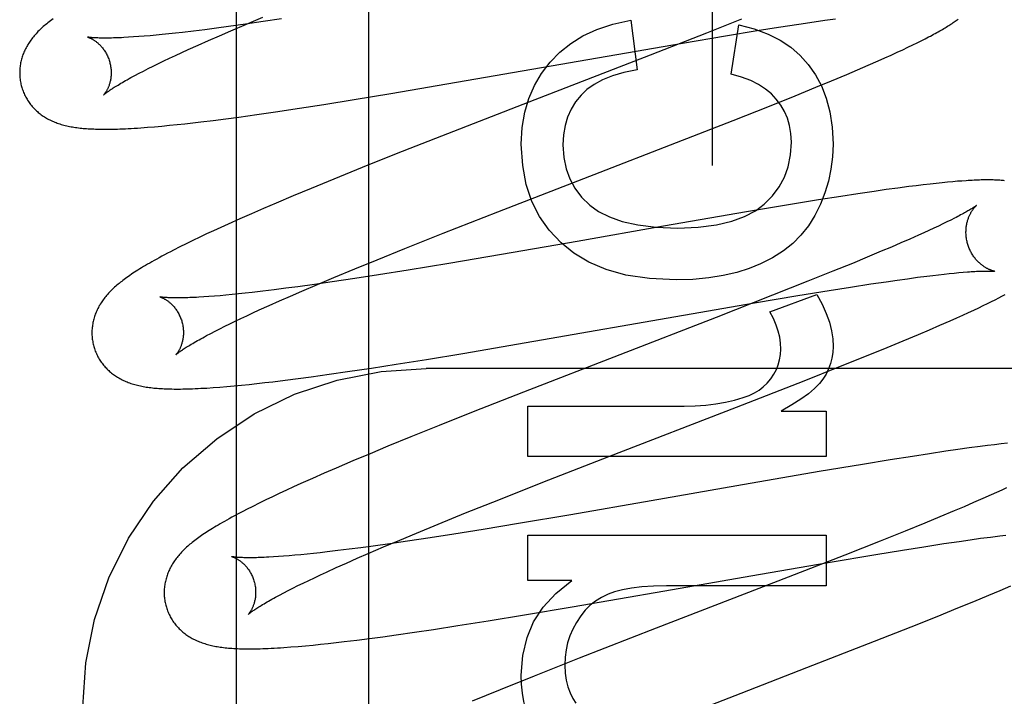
# Model space of a CAD drawing. Header units: inches. Extents: x 0 to 262, y 0 to 169.
# Tile 36 of 78: x 82.964 to 83.179, y 94.059 to 94.207. Entities that reach past the tile are written whole.
import ezdxf

# ---------------------------------------------------------------- set-up
doc = ezdxf.new("R2010")
doc.units = ezdxf.units.IN
doc.header["$LTSCALE"] = 14.384615
doc.header["$MEASUREMENT"] = 0
doc.linetypes.add('HIDDEN', pattern=[0.2, 0.1, -0.1])
doc.layers.add('DEFAULT_2', color=8, linetype='HIDDEN')
doc.layers.add('MAIN_DOOR_ASSEMBLY', color=7, linetype='CONTINUOUS')

msp = doc.modelspace()

# ---------------------------------------------------------------- linework, layer by layer
at = {"layer": 'DEFAULT_2', "color": 8, "linetype": 'HIDDEN'}
for p, q in [((83.04051, 90.66208), (83.04051, 96.16258)), ((83.01741, 94.20674), (83.01357, 94.20618)), ((83.01375, 94.20618), (83.01734, 94.20769)), ((83.02139, 94.20734), (83.01741, 94.20674)), ((83.09776, 94.20704), (83.09917, 94.19618)), ((83.12194, 94.20726), (83.11428, 94.20422)), ((83.13447, 94.20618), (83.13781, 94.20668)), ((83.13781, 94.20668), (83.1402, 94.20702)), ((83.1402, 94.20702), (83.14248, 94.20734)), ((82.99978, 94.20438), (82.99826, 94.20421)), ((83.00215, 94.20466), (82.99978, 94.20438)), ((83.00463, 94.20497), (83.00215, 94.20466)), ((83.0072, 94.20531), (83.00463, 94.20497)), ((83.00987, 94.20566), (83.0072, 94.20531)), ((83.00784, 94.20364), (83.01032, 94.20471)), ((83.01357, 94.20618), (83.00987, 94.20566)), ((83.01032, 94.20471), (83.01375, 94.20618)), ((83.11849, 94.20363), (83.12539, 94.20476)), ((83.11968, 94.19526), (83.12134, 94.206)), ((83.12539, 94.20476), (83.13005, 94.2055)), ((83.13005, 94.2055), (83.13447, 94.20618)), ((82.98908, 94.20337), (82.98799, 94.2033)), ((82.99022, 94.20345), (82.98908, 94.20337)), ((82.99143, 94.20354), (82.99022, 94.20345)), ((82.99269, 94.20365), (82.99143, 94.20354)), ((82.994, 94.20377), (82.99269, 94.20365)), ((82.99537, 94.20391), (82.994, 94.20377)), ((82.99679, 94.20405), (82.99537, 94.20391)), ((82.99826, 94.20421), (82.99679, 94.20405)), ((83.00317, 94.20158), (83.00546, 94.2026)), ((83.00546, 94.2026), (83.00784, 94.20364)), ((83.11428, 94.20422), (83.10196, 94.1994)), ((83.10906, 94.20204), (83.11849, 94.20363)), ((83.16033, 94.2021), (83.16123, 94.20254)), ((83.16123, 94.20254), (83.16207, 94.20297)), ((83.16207, 94.20297), (83.16285, 94.20338)), ((82.9996, 94.19996), (83.00099, 94.2006)), ((83.00099, 94.2006), (83.00317, 94.20158)), ((83.04528, 94.191), (83.10906, 94.20204)), ((83.15469, 94.19943), (83.156, 94.20003)), ((83.156, 94.20003), (83.15721, 94.20059)), ((83.15721, 94.20059), (83.15833, 94.20112)), ((83.15833, 94.20112), (83.15937, 94.20162)), ((83.15937, 94.20162), (83.16033, 94.2021)), ((82.99451, 94.19755), (82.99571, 94.19813)), ((82.99571, 94.19813), (82.99695, 94.19872)), ((82.99695, 94.19872), (82.99825, 94.19933)), ((82.99825, 94.19933), (82.9996, 94.19996)), ((83.10196, 94.1994), (83.07549, 94.18915)), ((83.14964, 94.19719), (83.15185, 94.19816)), ((83.15185, 94.19816), (83.15329, 94.1988)), ((83.15329, 94.1988), (83.15469, 94.19943)), ((82.99028, 94.19543), (82.99126, 94.19593)), ((82.99126, 94.19593), (82.99229, 94.19645)), ((82.99229, 94.19645), (82.99337, 94.19699)), ((82.99337, 94.19699), (82.99451, 94.19755)), ((83.14496, 94.19518), (83.14734, 94.1962)), ((83.14734, 94.1962), (83.14964, 94.19719)), ((82.98937, 94.19494), (82.99028, 94.19543)), ((83.1382, 94.19237), (83.14165, 94.19379)), ((83.14165, 94.19379), (83.14496, 94.19518)), ((83.1337, 94.19054), (83.1382, 94.19237)), ((83.03069, 94.18863), (83.03733, 94.1897)), ((83.03733, 94.1897), (83.04528, 94.191)), ((83.12804, 94.18826), (83.1337, 94.19054)), ((83.0201, 94.18702), (83.02532, 94.1878)), ((83.02532, 94.1878), (83.03069, 94.18863)), ((83.07549, 94.18915), (83.05639, 94.18172)), ((83.1201, 94.18512), (83.12804, 94.18826)), ((83.00376, 94.18481), (83.00647, 94.18514)), ((83.00647, 94.18514), (83.00926, 94.1855)), ((83.00926, 94.1855), (83.01212, 94.18588)), ((83.01212, 94.18588), (83.01605, 94.18643)), ((83.01605, 94.18643), (83.0201, 94.18702)), ((83.10644, 94.17979), (83.1201, 94.18512)), ((82.99212, 94.18363), (82.99367, 94.18376)), ((82.99367, 94.18376), (82.99528, 94.1839)), ((82.99528, 94.1839), (82.99692, 94.18406)), ((82.99692, 94.18406), (82.99859, 94.18423)), ((82.99859, 94.18423), (83.00028, 94.18441)), ((83.00028, 94.18441), (83.00201, 94.1846)), ((83.00201, 94.1846), (83.00376, 94.18481)), ((83.05639, 94.18172), (83.04651, 94.17782)), ((83.09103, 94.17382), (83.10644, 94.17979)), ((83.04651, 94.17782), (83.03905, 94.17483)), ((83.03905, 94.17483), (83.03286, 94.17232)), ((83.03286, 94.17232), (83.02787, 94.17027)), ((83.06871, 94.16517), (83.09103, 94.17382)), ((83.02787, 94.17027), (83.024, 94.16865)), ((83.15359, 94.17), (83.15098, 94.16962)), ((83.15611, 94.17034), (83.15359, 94.17)), ((83.15855, 94.17067), (83.15611, 94.17034)), ((83.16015, 94.17087), (83.15855, 94.17067)), ((83.16169, 94.17106), (83.16015, 94.17087)), ((83.16316, 94.17123), (83.16169, 94.17106)), ((83.16453, 94.17138), (83.16316, 94.17123)), ((83.16581, 94.17151), (83.16453, 94.17138)), ((83.16701, 94.17163), (83.16581, 94.17151)), ((83.16812, 94.17173), (83.16701, 94.17163)), ((83.16916, 94.17182), (83.16812, 94.17173)), ((83.17014, 94.17189), (83.16916, 94.17182)), ((83.024, 94.16865), (83.02025, 94.16707)), ((83.13876, 94.16774), (83.13266, 94.16675)), ((83.14363, 94.16851), (83.13876, 94.16774)), ((83.14738, 94.16909), (83.14363, 94.16851)), ((83.15098, 94.16962), (83.14738, 94.16909)), ((83.01752, 94.1659), (83.01486, 94.16474)), ((83.02025, 94.16707), (83.01752, 94.1659)), ((83.13266, 94.16675), (83.12305, 94.16513)), ((83.01228, 94.16361), (83.00978, 94.16249)), ((83.01486, 94.16474), (83.01228, 94.16361)), ((83.05675, 94.16047), (83.06871, 94.16517)), ((83.12305, 94.16513), (83.10493, 94.162)), ((83.16848, 94.16374), (83.1677, 94.16335)), ((83.00816, 94.16175), (83.00658, 94.16102)), ((83.00978, 94.16249), (83.00816, 94.16175)), ((83.10493, 94.162), (83.08606, 94.15869)), ((83.164, 94.16157), (83.16293, 94.16107)), ((83.16501, 94.16204), (83.164, 94.16157)), ((83.16597, 94.1625), (83.16501, 94.16204)), ((83.16686, 94.16293), (83.16597, 94.1625)), ((83.1677, 94.16335), (83.16686, 94.16293)), ((83.00354, 94.1596), (83.00207, 94.15889)), ((83.00504, 94.16031), (83.00354, 94.1596)), ((83.00658, 94.16102), (83.00504, 94.16031)), ((83.04837, 94.15713), (83.05675, 94.16047)), ((83.15877, 94.1592), (83.15679, 94.15834)), ((83.16063, 94.16003), (83.15877, 94.1592)), ((83.16181, 94.16056), (83.16063, 94.16003)), ((83.16293, 94.16107), (83.16181, 94.16056)), ((82.99918, 94.15747), (82.9978, 94.15677)), ((83.00061, 94.15818), (82.99918, 94.15747)), ((83.00207, 94.15889), (83.00061, 94.15818)), ((83.04233, 94.15469), (83.04837, 94.15713)), ((83.08606, 94.15869), (83.06952, 94.15583)), ((83.1547, 94.15745), (83.15251, 94.15652)), ((83.15679, 94.15834), (83.1547, 94.15745)), ((83.06952, 94.15583), (83.05799, 94.15388)), ((83.14943, 94.15523), (83.14618, 94.15389)), ((83.15251, 94.15652), (83.14943, 94.15523)), ((83.03282, 94.15077), (83.03748, 94.1527)), ((83.03748, 94.1527), (83.04233, 94.15469)), ((83.05799, 94.15388), (83.04908, 94.15241)), ((83.14618, 94.15389), (83.1419, 94.15215)), ((83.02925, 94.14927), (83.03282, 94.15077)), ((83.03747, 94.15059), (83.03249, 94.14984)), ((83.04264, 94.15139), (83.03747, 94.15059)), ((83.04908, 94.15241), (83.04264, 94.15139)), ((83.1419, 94.15215), (83.13646, 94.14996)), ((83.15595, 94.15023), (83.15823, 94.15054)), ((83.15823, 94.15054), (83.16041, 94.15084)), ((83.16041, 94.15084), (83.16247, 94.1511)), ((83.16247, 94.1511), (83.16377, 94.15126)), ((83.16377, 94.15126), (83.16502, 94.15141)), ((83.16502, 94.15141), (83.16622, 94.15154)), ((83.16622, 94.15154), (83.16736, 94.15166)), ((83.16736, 94.15166), (83.16844, 94.15177)), ((83.16844, 94.15177), (83.16946, 94.15187)), ((83.16946, 94.15187), (83.17043, 94.15195)), ((83.02234, 94.14843), (83.01979, 94.1481)), ((83.02499, 94.14878), (83.02234, 94.14843)), ((83.02866, 94.14929), (83.02499, 94.14878)), ((83.02583, 94.14781), (83.02925, 94.14927)), ((83.03249, 94.14984), (83.02866, 94.14929)), ((83.13646, 94.14996), (83.12875, 94.14691)), ((83.14113, 94.14796), (83.1458, 94.14871)), ((83.1458, 94.14871), (83.15022, 94.14939)), ((83.15022, 94.14939), (83.15356, 94.14988)), ((83.15356, 94.14988), (83.15595, 94.15023)), ((83.00556, 94.14662), (83.00443, 94.14655)), ((83.00674, 94.14671), (83.00556, 94.14662)), ((83.00798, 94.14682), (83.00674, 94.14671)), ((83.00928, 94.14693), (83.00798, 94.14682)), ((83.01063, 94.14706), (83.00928, 94.14693)), ((83.01203, 94.1472), (83.01063, 94.14706)), ((83.01348, 94.14736), (83.01203, 94.1472)), ((83.01499, 94.14753), (83.01348, 94.14736)), ((83.01734, 94.1478), (83.01499, 94.14753)), ((83.01979, 94.1481), (83.01734, 94.1478)), ((83.02101, 94.1457), (83.02337, 94.14674)), ((83.02337, 94.14674), (83.02583, 94.14781)), ((83.12875, 94.14691), (83.11639, 94.14208)), ((83.12481, 94.14524), (83.13423, 94.14683)), ((83.12815, 94.14326), (83.1384, 94.14706)), ((83.13423, 94.14683), (83.14113, 94.14796)), ((83.17739, 94.14594), (83.17816, 94.14633)), ((83.17816, 94.14633), (83.17888, 94.14671)), ((83.17888, 94.14671), (83.17956, 94.14707)), ((83.01657, 94.14371), (83.01874, 94.14469)), ((83.01874, 94.14469), (83.02101, 94.1457)), ((83.06104, 94.13421), (83.12481, 94.14524)), ((83.17274, 94.14368), (83.17381, 94.14418)), ((83.17381, 94.14418), (83.1748, 94.14466)), ((83.1748, 94.14466), (83.17572, 94.1451)), ((83.17572, 94.1451), (83.17658, 94.14553)), ((83.17658, 94.14553), (83.17739, 94.14594)), ((83.01256, 94.14185), (83.01385, 94.14245)), ((83.01385, 94.14245), (83.01518, 94.14307)), ((83.01518, 94.14307), (83.01657, 94.14371)), ((83.11639, 94.14208), (83.07429, 94.12575)), ((83.16757, 94.14133), (83.169, 94.14197)), ((83.169, 94.14197), (83.17034, 94.14257)), ((83.17034, 94.14257), (83.17158, 94.14314)), ((83.17158, 94.14314), (83.17274, 94.14368)), ((83.00793, 94.13959), (83.00901, 94.14013)), ((83.00901, 94.14013), (83.01014, 94.14068)), ((83.01014, 94.14068), (83.01132, 94.14126)), ((83.01132, 94.14126), (83.01256, 94.14185)), ((83.16301, 94.13935), (83.16533, 94.14035)), ((83.16533, 94.14035), (83.16757, 94.14133)), ((83.00504, 94.13809), (83.00595, 94.13857)), ((83.00595, 94.13857), (83.00691, 94.13907)), ((83.00691, 94.13907), (83.00793, 94.13959)), ((83.15729, 94.13694), (83.16062, 94.13833)), ((83.16062, 94.13833), (83.16301, 94.13935)), ((83.1493, 94.13367), (83.15382, 94.13551)), ((83.15382, 94.13551), (83.15729, 94.13694)), ((83.05309, 94.1329), (83.06104, 94.13421)), ((83.14361, 94.13139), (83.1493, 94.13367)), ((83.04108, 94.131), (83.04645, 94.13184)), ((83.04645, 94.13184), (83.05309, 94.1329)), ((83.13564, 94.12823), (83.14361, 94.13139)), ((83.02503, 94.12871), (83.02789, 94.12909)), ((83.02789, 94.12909), (83.03181, 94.12964)), ((83.03181, 94.12964), (83.03586, 94.13022)), ((83.03586, 94.13022), (83.04108, 94.131)), ((83.52801, 94.13091), (83.05301, 94.13091)), ((83.00646, 94.12673), (83.00792, 94.12684)), ((83.00792, 94.12684), (83.00945, 94.12696)), ((83.00945, 94.12696), (83.01104, 94.12711)), ((83.01104, 94.12711), (83.01268, 94.12726)), ((83.01268, 94.12726), (83.01436, 94.12743)), ((83.01436, 94.12743), (83.01605, 94.12762)), ((83.01605, 94.12762), (83.01778, 94.12781)), ((83.01778, 94.12781), (83.01953, 94.12802)), ((83.01953, 94.12802), (83.02224, 94.12835)), ((83.02224, 94.12835), (83.02503, 94.12871)), ((83.12083, 94.12245), (83.13564, 94.12823)), ((83.07429, 94.12575), (83.06333, 94.12143)), ((83.07529, 94.11164), (83.07529, 94.12269)), ((83.07529, 94.12269), (83.10943, 94.12269)), ((83.06333, 94.12143), (83.05587, 94.11846)), ((83.09298, 94.11168), (83.12083, 94.12245)), ((83.13061, 94.12159), (83.14049, 94.12159)), ((83.14049, 94.12159), (83.14049, 94.11164)), ((83.05587, 94.11846), (83.04968, 94.11595)), ((83.04968, 94.11595), (83.04468, 94.1139)), ((83.17573, 94.11405), (83.17414, 94.11385)), ((83.17728, 94.11424), (83.17573, 94.11405)), ((83.17874, 94.11441), (83.17728, 94.11424)), ((83.18011, 94.11456), (83.17874, 94.11441)), ((83.04079, 94.11228), (83.03703, 94.11069)), ((83.04468, 94.1139), (83.04079, 94.11228)), ((83.16302, 94.11227), (83.1593, 94.1117)), ((83.16661, 94.11281), (83.16302, 94.11227)), ((83.16921, 94.11318), (83.16661, 94.11281)), ((83.17171, 94.11353), (83.16921, 94.11318)), ((83.17414, 94.11385), (83.17171, 94.11353)), ((83.03703, 94.11069), (83.03339, 94.10914)), ((83.14049, 94.11164), (83.07529, 94.11164)), ((83.07857, 94.10605), (83.09298, 94.11168)), ((83.1484, 94.10995), (83.13893, 94.10836)), ((83.15446, 94.11094), (83.1484, 94.10995)), ((83.1593, 94.1117), (83.15446, 94.11094)), ((83.03074, 94.10799), (83.02817, 94.10686)), ((83.03339, 94.10914), (83.03074, 94.10799)), ((83.13893, 94.10836), (83.12095, 94.10525)), ((83.02568, 94.10574), (83.02406, 94.10501)), ((83.02817, 94.10686), (83.02568, 94.10574)), ((83.0689, 94.10223), (83.07857, 94.10605)), ((83.02094, 94.10357), (83.01944, 94.10286)), ((83.02248, 94.10428), (83.02094, 94.10357)), ((83.02406, 94.10501), (83.02248, 94.10428)), ((83.12095, 94.10525), (83.10222, 94.10197)), ((83.17653, 94.10329), (83.17467, 94.10246)), ((83.17771, 94.10382), (83.17653, 94.10329)), ((83.17883, 94.10433), (83.17771, 94.10382)), ((83.1799, 94.10483), (83.17883, 94.10433)), ((83.01656, 94.10147), (83.01515, 94.10077)), ((83.01798, 94.10216), (83.01656, 94.10147)), ((83.01944, 94.10286), (83.01798, 94.10216)), ((83.06165, 94.09933), (83.0689, 94.10223)), ((83.10222, 94.10197), (83.08464, 94.09892)), ((83.17269, 94.1016), (83.1706, 94.1007)), ((83.17467, 94.10246), (83.17269, 94.1016)), ((83.01515, 94.10077), (83.01376, 94.10007)), ((83.05569, 94.0969), (83.06165, 94.09933)), ((83.08464, 94.09892), (83.07321, 94.09699)), ((83.1684, 94.09977), (83.16531, 94.09847)), ((83.1706, 94.1007), (83.1684, 94.09977)), ((83.05092, 94.09494), (83.05569, 94.0969)), ((83.07321, 94.09699), (83.06547, 94.09572)), ((83.16205, 94.09713), (83.15775, 94.09538)), ((83.16531, 94.09847), (83.16205, 94.09713)), ((83.04725, 94.09341), (83.05092, 94.09494)), ((83.05906, 94.09469), (83.0539, 94.09389)), ((83.06547, 94.09572), (83.05906, 94.09469)), ((83.15775, 94.09538), (83.15228, 94.09318)), ((83.04511, 94.09259), (83.04143, 94.09208)), ((83.04372, 94.09191), (83.04725, 94.09341)), ((83.04893, 94.09315), (83.04511, 94.09259)), ((83.0539, 94.09389), (83.04893, 94.09315)), ((83.07529, 94.08457), (83.07529, 94.09445)), ((83.07529, 94.09445), (83.14049, 94.09445)), ((83.14049, 94.09445), (83.14049, 94.0834)), ((83.15228, 94.09318), (83.14453, 94.09012)), ((83.16179, 94.09195), (83.16619, 94.09262)), ((83.16619, 94.09262), (83.16952, 94.09312)), ((83.16952, 94.09312), (83.17191, 94.09346)), ((83.17191, 94.09346), (83.17418, 94.09378)), ((83.17418, 94.09378), (83.17635, 94.09406)), ((83.17635, 94.09406), (83.1784, 94.09433)), ((83.1784, 94.09433), (83.1797, 94.09448)), ((83.02701, 94.09033), (83.02565, 94.0902)), ((83.02843, 94.09048), (83.02701, 94.09033)), ((83.02989, 94.09064), (83.02843, 94.09048)), ((83.0314, 94.09081), (83.02989, 94.09064)), ((83.03376, 94.09109), (83.0314, 94.09081)), ((83.03622, 94.09139), (83.03376, 94.09109)), ((83.03878, 94.09172), (83.03622, 94.09139)), ((83.03793, 94.08941), (83.04035, 94.09046)), ((83.04143, 94.09208), (83.03878, 94.09172)), ((83.04035, 94.09046), (83.04372, 94.09191)), ((83.14086, 94.0885), (83.15129, 94.09025)), ((83.15129, 94.09025), (83.15714, 94.09121)), ((83.15714, 94.09121), (83.16179, 94.09195)), ((83.02074, 94.08979), (83.01965, 94.08972)), ((83.02188, 94.08987), (83.02074, 94.08979)), ((83.02308, 94.08997), (83.02188, 94.08987)), ((83.02434, 94.09008), (83.02308, 94.08997)), ((83.02565, 94.0902), (83.02434, 94.09008)), ((83.03338, 94.08738), (83.03561, 94.08838)), ((83.03561, 94.08838), (83.03793, 94.08941)), ((83.12402, 94.08558), (83.14086, 94.0885)), ((83.14453, 94.09012), (83.13212, 94.08526)), ((83.02991, 94.08579), (83.03127, 94.08642)), ((83.03127, 94.08642), (83.03338, 94.08738)), ((83.02502, 94.08344), (83.02616, 94.084)), ((83.02616, 94.084), (83.02736, 94.08458)), ((83.02736, 94.08458), (83.02861, 94.08518)), ((83.02861, 94.08518), (83.02991, 94.08579)), ((83.08487, 94.08457), (83.07529, 94.08457)), ((83.13212, 94.08526), (83.1033, 94.07411)), ((83.10518, 94.08228), (83.12402, 94.08558)), ((83.021, 94.08139), (83.02192, 94.08187)), ((83.02192, 94.08187), (83.02289, 94.08238)), ((83.02289, 94.08238), (83.02393, 94.0829)), ((83.02393, 94.0829), (83.02502, 94.08344)), ((83.08498, 94.07879), (83.10518, 94.08228)), ((83.14049, 94.0834), (83.10556, 94.0834)), ((83.17604, 94.08139), (83.17845, 94.08241)), ((83.17845, 94.08241), (83.18079, 94.08342)), ((83.16924, 94.07857), (83.17272, 94.08)), ((83.17272, 94.08), (83.17604, 94.08139)), ((83.07452, 94.07703), (83.08498, 94.07879)), ((83.16471, 94.07672), (83.16924, 94.07857)), ((83.05999, 94.07469), (83.06659, 94.07574)), ((83.06659, 94.07574), (83.07452, 94.07703)), ((83.15901, 94.07444), (83.16471, 94.07672)), ((83.04648, 94.07269), (83.05051, 94.07326)), ((83.05051, 94.07326), (83.05466, 94.07388)), ((83.05466, 94.07388), (83.05999, 94.07469)), ((83.1033, 94.07411), (83.08647, 94.06755)), ((83.15103, 94.07128), (83.15901, 94.07444)), ((83.03165, 94.07081), (83.03338, 94.071)), ((83.03338, 94.071), (83.03515, 94.07121)), ((83.03515, 94.07121), (83.03787, 94.07154)), ((83.03787, 94.07154), (83.04066, 94.0719)), ((83.04066, 94.0719), (83.04353, 94.07228)), ((83.04353, 94.07228), (83.04648, 94.07269)), ((83.13623, 94.06551), (83.15103, 94.07128)), ((83.02348, 94.07003), (83.02506, 94.07016)), ((83.02506, 94.07016), (83.02668, 94.0703)), ((83.02668, 94.0703), (83.02831, 94.07046)), ((83.02831, 94.07046), (83.02997, 94.07062)), ((83.02997, 94.07062), (83.03165, 94.07081)), ((83.08647, 94.06755), (83.07664, 94.06366)), ((83.12186, 94.05995), (83.13623, 94.06551)), ((83.07664, 94.06366), (83.06922, 94.06068)), ((83.06922, 94.06068), (83.06308, 94.05818)), ((83.10063, 94.05171), (83.12186, 94.05995))]:
    msp.add_line(p, q, dxfattribs=at)
for points in [[(82.97148, 94.20734), (82.97119, 94.20712), (82.97091, 94.20691), (82.97064, 94.2067), (82.97037, 94.20649), (82.97011, 94.20627), (82.96985, 94.20606), (82.9696, 94.20585)], [(83.08014, 94.1979), (83.08222, 94.20005), (83.08462, 94.20196), (83.08729, 94.20362), (83.09033, 94.20503), (83.09383, 94.20617), (83.09776, 94.20704)], [(83.16285, 94.20338), (83.16323, 94.20358), (83.16359, 94.20377), (83.16395, 94.20396), (83.16429, 94.20415), (83.16463, 94.20433), (83.16495, 94.20452), (83.16527, 94.20469), (83.16557, 94.20487), (83.16587, 94.20504), (83.16616, 94.20522), (83.16644, 94.20538), (83.16672, 94.20555), (83.16698, 94.20572), (83.16724, 94.20588), (83.1675, 94.20604), (83.16774, 94.2062), (83.16798, 94.20635), (83.16821, 94.20651), (83.16844, 94.20666), (83.16866, 94.20681), (83.16887, 94.20696), (83.16908, 94.20711), (83.16928, 94.20726)], [(82.9696, 94.20585), (82.96935, 94.20563), (82.96911, 94.20542), (82.96888, 94.2052), (82.96865, 94.20498), (82.96842, 94.20476), (82.9682, 94.20454), (82.96799, 94.20432), (82.96778, 94.20409), (82.96758, 94.20387), (82.96738, 94.20364), (82.96719, 94.20341), (82.96701, 94.20318), (82.96683, 94.20295), (82.96665, 94.20271), (82.96649, 94.20248), (82.96632, 94.20224), (82.96617, 94.202), (82.96601, 94.20176), (82.96587, 94.20151), (82.96573, 94.20127), (82.96559, 94.20102), (82.96547, 94.20077), (82.96534, 94.20052), (82.96523, 94.20027), (82.96512, 94.20002), (82.96502, 94.19977), (82.96492, 94.19952), (82.96483, 94.19926), (82.96475, 94.19901), (82.96467, 94.19875), (82.9646, 94.19849), (82.96453, 94.19823), (82.96447, 94.19797), (82.96441, 94.1977), (82.96436, 94.19743), (82.96432, 94.19716), (82.96428, 94.19689), (82.96425, 94.19662), (82.96423, 94.19635), (82.96421, 94.19607), (82.9642, 94.1958), (82.9642, 94.19552), (82.9642, 94.19524), (82.96421, 94.19496), (82.96423, 94.19469), (82.96425, 94.19441), (82.96428, 94.19413), (82.96432, 94.19386), (82.96437, 94.19358), (82.96442, 94.19331), (82.96448, 94.19303), (82.96454, 94.19276), (82.96461, 94.19253)], [(83.12134, 94.206), (83.12475, 94.20512), (83.12779, 94.20401), (83.13042, 94.20267), (83.13272, 94.20111), (83.13477, 94.19933), (83.13655, 94.19733)], [(82.97904, 94.20335), (82.97902, 94.20335), (82.97901, 94.20336), (82.97901, 94.20336), (82.97901, 94.20336), (82.97903, 94.20335), (82.97905, 94.20335), (82.97908, 94.20334), (82.97912, 94.20333), (82.97916, 94.20331), (82.97921, 94.20329), (82.97926, 94.20327), (82.97933, 94.20325), (82.97939, 94.20322), (82.97946, 94.20319), (82.97954, 94.20316), (82.97962, 94.20312), (82.97971, 94.20308), (82.9798, 94.20304), (82.97989, 94.20299), (82.97999, 94.20294), (82.98009, 94.20288), (82.98019, 94.20282), (82.9803, 94.20276), (82.98041, 94.20269), (82.98052, 94.20261), (82.98064, 94.20253), (82.98076, 94.20245), (82.98088, 94.20236), (82.981, 94.20227), (82.98113, 94.20217), (82.98125, 94.20206), (82.98138, 94.20195), (82.98151, 94.20183), (82.98164, 94.2017), (82.98177, 94.20157), (82.9819, 94.20143), (82.98203, 94.20129), (82.98217, 94.20113), (82.9823, 94.20097), (82.98243, 94.20081), (82.98255, 94.20064), (82.98268, 94.20046), (82.98281, 94.20027), (82.98293, 94.20007), (82.98304, 94.19988), (82.98316, 94.19967), (82.98327, 94.19946), (82.98337, 94.19924), (82.98347, 94.19902), (82.98357, 94.19879), (82.98366, 94.19856), (82.98374, 94.19833), (82.98381, 94.19809), (82.98387, 94.19789)], [(82.98799, 94.2033), (82.98696, 94.20324), (82.98647, 94.20321), (82.986, 94.20319), (82.98554, 94.20317), (82.9851, 94.20316), (82.98467, 94.20315), (82.98426, 94.20314), (82.98386, 94.20313), (82.98348, 94.20312), (82.98312, 94.20312), (82.98277, 94.20312), (82.98244, 94.20312), (82.98213, 94.20312), (82.98183, 94.20313), (82.98155, 94.20314), (82.98129, 94.20315), (82.98104, 94.20316), (82.98081, 94.20317), (82.9806, 94.20318), (82.9804, 94.20319), (82.98021, 94.20321), (82.98004, 94.20322), (82.97989, 94.20323), (82.97974, 94.20325), (82.97962, 94.20326), (82.9795, 94.20328), (82.9794, 94.20329), (82.97931, 94.2033), (82.97923, 94.20332), (82.97917, 94.20333), (82.97912, 94.20334), (82.97907, 94.20334), (82.97904, 94.20335), (82.97904, 94.20335)], [(82.98387, 94.19789), (82.98393, 94.19768), (82.98399, 94.19743), (82.98404, 94.19719), (82.98408, 94.19695), (82.98412, 94.19671), (82.98414, 94.19647), (82.98417, 94.19623), (82.98418, 94.19599), (82.98419, 94.19575), (82.98419, 94.19552), (82.98419, 94.19529), (82.98418, 94.19507), (82.98416, 94.19485), (82.98414, 94.19464), (82.98412, 94.19443), (82.98409, 94.19422), (82.98405, 94.19402), (82.98401, 94.19383), (82.98397, 94.19364), (82.98393, 94.19346), (82.98388, 94.19329), (82.98383, 94.19312), (82.98378, 94.19296), (82.98373, 94.1928), (82.98367, 94.19265), (82.98362, 94.19251), (82.98356, 94.19237), (82.9835, 94.19224), (82.98344, 94.19211), (82.98339, 94.19199), (82.98333, 94.19187), (82.98327, 94.19176), (82.98321, 94.19165), (82.98315, 94.19155), (82.9831, 94.19146), (82.98304, 94.19137), (82.98299, 94.19128), (82.98294, 94.19121), (82.98289, 94.19113), (82.98284, 94.19106), (82.98279, 94.191), (82.98275, 94.19094), (82.98271, 94.19089), (82.98267, 94.19085), (82.98264, 94.19081), (82.98261, 94.19077), (82.98258, 94.19074), (82.98256, 94.19072), (82.98255, 94.1907), (82.98254, 94.19069), (82.98253, 94.19069)], [(83.07382, 94.17991), (83.07403, 94.18357), (83.07458, 94.18693), (83.07546, 94.18996), (83.07668, 94.19276), (83.07824, 94.19541), (83.08014, 94.1979)], [(83.09917, 94.19618), (83.09627, 94.19562), (83.09373, 94.1949), (83.09156, 94.19402), (83.08972, 94.193), (83.08816, 94.19188), (83.08689, 94.19065)], [(83.13655, 94.19733), (83.1381, 94.19512), (83.13941, 94.19267), (83.14048, 94.18999), (83.14127, 94.18702), (83.14176, 94.18367), (83.14196, 94.17997)], [(82.98253, 94.19069), (82.98254, 94.1907), (82.98256, 94.19071), (82.98258, 94.19074), (82.98261, 94.19076), (82.98265, 94.1908), (82.9827, 94.19084), (82.98276, 94.19089), (82.98283, 94.19095), (82.98292, 94.19102), (82.98301, 94.19109), (82.98311, 94.19117), (82.98323, 94.19126), (82.98336, 94.19135), (82.9835, 94.19145), (82.98365, 94.19156), (82.98382, 94.19168), (82.984, 94.1918), (82.9842, 94.19193), (82.98441, 94.19207), (82.98464, 94.19222), (82.98488, 94.19237), (82.98513, 94.19253), (82.9854, 94.1927), (82.98569, 94.19287), (82.98599, 94.19305), (82.98631, 94.19324), (82.98664, 94.19343), (82.98698, 94.19363), (82.98734, 94.19383), (82.98772, 94.19404), (82.98811, 94.19426), (82.98851, 94.19448), (82.98893, 94.19471), (82.98937, 94.19494)], [(83.12956, 94.18979), (83.12849, 94.19092), (83.1272, 94.19197), (83.1257, 94.19295), (83.12396, 94.19383), (83.12195, 94.1946), (83.11968, 94.19526)], [(82.96461, 94.19253), (82.96467, 94.1923), (82.96475, 94.19204), (82.96485, 94.19177), (82.96494, 94.19151), (82.96505, 94.19125), (82.96516, 94.19099), (82.96527, 94.19074), (82.9654, 94.19049), (82.96552, 94.19025), (82.96566, 94.19), (82.9658, 94.18976), (82.96594, 94.18953), (82.96609, 94.1893), (82.96625, 94.18907), (82.96641, 94.18885), (82.96658, 94.18863), (82.96675, 94.18842), (82.96692, 94.18821), (82.9671, 94.18801), (82.96729, 94.18781), (82.96748, 94.18761), (82.96767, 94.18742), (82.96787, 94.18724), (82.96807, 94.18706), (82.96827, 94.18689), (82.96848, 94.18672), (82.96869, 94.18655), (82.96891, 94.18639), (82.96913, 94.18623), (82.96935, 94.18607), (82.96959, 94.18592), (82.96982, 94.18578), (82.97007, 94.18563), (82.97031, 94.18549), (82.97056, 94.18536), (82.97082, 94.18523), (82.97108, 94.1851), (82.97134, 94.18498), (82.9716, 94.18487), (82.97187, 94.18476), (82.97215, 94.18465), (82.97242, 94.18455), (82.9727, 94.18445), (82.97299, 94.18436), (82.97328, 94.18427), (82.97357, 94.18419), (82.97387, 94.1841), (82.97417, 94.18403), (82.97448, 94.18396), (82.97479, 94.18389), (82.9751, 94.18382), (82.97542, 94.18376), (82.97574, 94.1837), (82.97606, 94.18365), (82.97639, 94.1836), (82.97672, 94.18355), (82.97706, 94.18351), (82.9774, 94.18347), (82.97775, 94.18343), (82.9781, 94.1834), (82.97846, 94.18337), (82.97883, 94.18334), (82.9792, 94.18331), (82.97959, 94.18329), (82.97998, 94.18327), (82.98037, 94.18326), (82.98078, 94.18324), (82.9812, 94.18323), (82.98163, 94.18322), (82.98207, 94.18321), (82.98252, 94.18321), (82.98299, 94.18321), (82.98347, 94.18321), (82.98396, 94.18322), (82.98447, 94.18323), (82.985, 94.18324), (82.98554, 94.18325), (82.98611, 94.18327), (82.9867, 94.1833), (82.9873, 94.18332), (82.98793, 94.18335), (82.98858, 94.18339), (82.98925, 94.18343), (82.98993, 94.18347), (82.99064, 94.18352), (82.99212, 94.18363)], [(83.08689, 94.19065), (83.08569, 94.18917), (83.08471, 94.18757), (83.08394, 94.18588), (83.08338, 94.18404), (83.08304, 94.182), (83.0829, 94.17978)], [(83.13288, 94.1804), (83.13277, 94.18228), (83.13248, 94.18402), (83.13202, 94.18561), (83.13138, 94.18708), (83.13056, 94.18848), (83.12956, 94.18979)], [(83.08254, 94.15836), (83.07994, 94.16111), (83.07781, 94.16415), (83.07612, 94.16744), (83.0749, 94.1711), (83.07413, 94.17527), (83.07382, 94.17991)], [(83.0829, 94.17978), (83.0831, 94.17705), (83.0836, 94.17456), (83.08441, 94.17233), (83.08554, 94.1703), (83.08702, 94.16839), (83.08883, 94.16661)], [(83.12688, 94.16681), (83.12871, 94.16865), (83.1302, 94.17063), (83.13134, 94.17273), (83.13216, 94.17502), (83.13268, 94.17759), (83.13288, 94.1804)], [(83.14196, 94.17997), (83.14184, 94.17716), (83.14151, 94.17446), (83.14097, 94.17186), (83.1402, 94.16934), (83.1392, 94.16684), (83.13797, 94.16438)], [(83.17943, 94.17194), (83.17918, 94.17197), (83.17893, 94.172), (83.17867, 94.17202), (83.1784, 94.17204), (83.17813, 94.17205), (83.17786, 94.17207), (83.17757, 94.17208), (83.17728, 94.1721), (83.17698, 94.17211), (83.17668, 94.17211), (83.17637, 94.17212), (83.17605, 94.17212), (83.17572, 94.17212), (83.17538, 94.17212), (83.17504, 94.17212), (83.17468, 94.17211), (83.17432, 94.17211), (83.17395, 94.1721), (83.17357, 94.17208), (83.17317, 94.17207), (83.17277, 94.17205), (83.17236, 94.17203), (83.17194, 94.17201), (83.1715, 94.17198), (83.17106, 94.17196), (83.17014, 94.17189)], [(83.08883, 94.16661), (83.0907, 94.16523), (83.09307, 94.16405), (83.09589, 94.16305), (83.09928, 94.16228), (83.10331, 94.16181), (83.10795, 94.16161)], [(83.10795, 94.16161), (83.11251, 94.16182), (83.11648, 94.16231), (83.11982, 94.1631), (83.12263, 94.16415), (83.12499, 94.16538), (83.12688, 94.16681)], [(83.1733, 94.16654), (83.17329, 94.16653), (83.17328, 94.16652), (83.17326, 94.1665), (83.17323, 94.16648), (83.17319, 94.16645), (83.17314, 94.16642), (83.17308, 94.16638), (83.17302, 94.16633), (83.17294, 94.16627), (83.17285, 94.16621), (83.17275, 94.16614), (83.17263, 94.16607), (83.17251, 94.16599), (83.17237, 94.1659), (83.17221, 94.1658), (83.17205, 94.1657), (83.17186, 94.16559), (83.17166, 94.16547), (83.17145, 94.16534), (83.17122, 94.16521), (83.17098, 94.16507), (83.17072, 94.16493), (83.17045, 94.16478), (83.17016, 94.16462), (83.16985, 94.16446), (83.16953, 94.16429), (83.1692, 94.16411), (83.16885, 94.16393), (83.16848, 94.16374)], [(83.17135, 94.15824), (83.17129, 94.15844), (83.17124, 94.15867), (83.17119, 94.15891), (83.17114, 94.15914), (83.17111, 94.15937), (83.17108, 94.15961), (83.17105, 94.15984), (83.17103, 94.16007), (83.17102, 94.1603), (83.17101, 94.16053), (83.17101, 94.16076), (83.17102, 94.16099), (83.17103, 94.16121), (83.17104, 94.16143), (83.17106, 94.16164), (83.17109, 94.16186), (83.17112, 94.16207), (83.17115, 94.16227), (83.17119, 94.16247), (83.17123, 94.16267), (83.17127, 94.16286), (83.17132, 94.16304), (83.17137, 94.16322), (83.17143, 94.1634), (83.17148, 94.16357), (83.17154, 94.16373), (83.1716, 94.16389), (83.17166, 94.16404), (83.17172, 94.16419), (83.17179, 94.16434), (83.17185, 94.16448), (83.17192, 94.16461), (83.17198, 94.16474), (83.17205, 94.16487), (83.17211, 94.16499), (83.17218, 94.1651), (83.17225, 94.16521), (83.17231, 94.16532), (83.17238, 94.16542), (83.17244, 94.16552), (83.1725, 94.16561), (83.17257, 94.1657), (83.17263, 94.16578), (83.17269, 94.16587), (83.17275, 94.16594), (83.17281, 94.16601), (83.17286, 94.16608), (83.17292, 94.16614), (83.17297, 94.1662), (83.17302, 94.16626), (83.17306, 94.16631), (83.17311, 94.16635), (83.17315, 94.16639), (83.17318, 94.16643), (83.17321, 94.16646), (83.17324, 94.16648), (83.17326, 94.16651), (83.17328, 94.16652), (83.17329, 94.16653), (83.1733, 94.16654)], [(83.13797, 94.16438), (83.13657, 94.16212), (83.13495, 94.16007), (83.13316, 94.15824), (83.13111, 94.15659), (83.12876, 94.15509), (83.12612, 94.15375)], [(83.10765, 94.15026), (83.10182, 94.15058), (83.0967, 94.15134), (83.09234, 94.15256), (83.08859, 94.15416), (83.0853, 94.15609), (83.08254, 94.15836)], [(83.1773, 94.15214), (83.1773, 94.15214), (83.17729, 94.15214), (83.17728, 94.15215), (83.17725, 94.15215), (83.17722, 94.15216), (83.17719, 94.15217), (83.17715, 94.15218), (83.1771, 94.15219), (83.17704, 94.1522), (83.17698, 94.15222), (83.17692, 94.15224), (83.17685, 94.15226), (83.17677, 94.15228), (83.17669, 94.15231), (83.17661, 94.15234), (83.17652, 94.15237), (83.17643, 94.1524), (83.17634, 94.15244), (83.17624, 94.15248), (83.17614, 94.15253), (83.17604, 94.15257), (83.17593, 94.15262), (83.17582, 94.15268), (83.17571, 94.15273), (83.1756, 94.15279), (83.17548, 94.15286), (83.17537, 94.15293), (83.17525, 94.153), (83.17512, 94.15308), (83.175, 94.15316), (83.17487, 94.15324), (83.17474, 94.15334), (83.17461, 94.15343), (83.17448, 94.15353), (83.17435, 94.15364), (83.17421, 94.15375), (83.17408, 94.15386), (83.17394, 94.15399), (83.17381, 94.15411), (83.17367, 94.15425), (83.17353, 94.15439), (83.1734, 94.15453), (83.17326, 94.15468), (83.17313, 94.15484), (83.17299, 94.155), (83.17286, 94.15517), (83.17274, 94.15535), (83.17261, 94.15553), (83.17248, 94.15571), (83.17236, 94.1559), (83.17225, 94.1561), (83.17213, 94.1563), (83.17203, 94.15651), (83.17192, 94.15672), (83.17182, 94.15693), (83.17173, 94.15715), (83.17164, 94.15737), (83.17155, 94.15759), (83.17148, 94.15782), (83.1714, 94.15804), (83.17135, 94.15824)], [(82.9978, 94.15677), (82.99713, 94.15642), (82.99649, 94.15608), (82.99586, 94.15575), (82.99526, 94.15543), (82.99469, 94.15512), (82.99414, 94.15482), (82.99361, 94.15453), (82.9931, 94.15424), (82.99262, 94.15396), (82.99215, 94.15369), (82.9917, 94.15343), (82.99126, 94.15317), (82.99084, 94.15291), (82.99044, 94.15267), (82.99005, 94.15242), (82.98968, 94.15218), (82.98931, 94.15195), (82.98896, 94.15172), (82.98862, 94.15149), (82.98829, 94.15126), (82.98797, 94.15104), (82.98765, 94.15082), (82.98735, 94.1506), (82.98705, 94.15038), (82.98677, 94.15017), (82.98649, 94.14995), (82.98621, 94.14974), (82.98595, 94.14952), (82.98569, 94.14931), (82.98543, 94.14909)], [(83.12612, 94.15375), (83.12363, 94.15275), (83.12091, 94.15191), (83.11797, 94.15122), (83.11479, 94.1507), (83.11134, 94.15038), (83.10765, 94.15026)], [(83.17043, 94.15195), (83.17133, 94.15202), (83.17176, 94.15205), (83.17217, 94.15208), (83.17256, 94.15211), (83.17294, 94.15213), (83.1733, 94.15215), (83.17364, 94.15216), (83.17396, 94.15218), (83.17426, 94.15219), (83.17455, 94.1522), (83.17482, 94.15221), (83.17507, 94.15221), (83.17531, 94.15221), (83.17553, 94.15221), (83.17574, 94.15221), (83.17593, 94.15221), (83.1761, 94.15221), (83.17627, 94.15221), (83.17642, 94.1522), (83.17655, 94.1522), (83.17668, 94.15219), (83.17679, 94.15219), (83.17689, 94.15218), (83.17698, 94.15217), (83.17705, 94.15217), (83.17712, 94.15216), (83.17717, 94.15216), (83.17721, 94.15215), (83.17725, 94.15215), (83.17727, 94.15215), (83.17729, 94.15214), (83.1773, 94.15214)], [(82.98543, 94.14909), (82.98518, 94.14888), (82.98494, 94.14866), (82.98471, 94.14844), (82.98448, 94.14823), (82.98425, 94.14801), (82.98403, 94.14778), (82.98382, 94.14756), (82.98361, 94.14734), (82.9834, 94.14711), (82.9832, 94.14688), (82.98301, 94.14665), (82.98282, 94.14642), (82.98264, 94.14619), (82.98247, 94.14595), (82.9823, 94.14572), (82.98213, 94.14548), (82.98198, 94.14524), (82.98182, 94.145), (82.98168, 94.14475), (82.98153, 94.1445), (82.9814, 94.14425), (82.98127, 94.144), (82.98115, 94.14375), (82.98103, 94.1435), (82.98092, 94.14325), (82.98082, 94.143), (82.98072, 94.14275), (82.98063, 94.14249), (82.98055, 94.14224), (82.98047, 94.14198), (82.98039, 94.14172), (82.98033, 94.14146), (82.98026, 94.14119), (82.98021, 94.14093), (82.98016, 94.14066), (82.98011, 94.14039), (82.98008, 94.14012), (82.98005, 94.13984), (82.98002, 94.13957), (82.98, 94.13929), (82.97999, 94.13902), (82.97999, 94.13874), (82.97999, 94.13846), (82.98, 94.13818), (82.98002, 94.1379), (82.98004, 94.13763), (82.98007, 94.13735), (82.98011, 94.13707), (82.98016, 94.13679), (82.98021, 94.13652), (82.98027, 94.13624), (82.98033, 94.13597), (82.9804, 94.13574)], [(82.99483, 94.14656), (82.99481, 94.14656), (82.9948, 94.14657), (82.9948, 94.14657), (82.9948, 94.14657), (82.99482, 94.14656), (82.99484, 94.14656), (82.99487, 94.14655), (82.9949, 94.14654), (82.99495, 94.14652), (82.995, 94.1465), (82.99505, 94.14648), (82.99511, 94.14646), (82.99518, 94.14644), (82.99525, 94.14641), (82.99533, 94.14637), (82.99541, 94.14634), (82.99549, 94.1463), (82.99558, 94.14625), (82.99568, 94.1462), (82.99577, 94.14615), (82.99588, 94.14609), (82.99598, 94.14603), (82.99609, 94.14597), (82.9962, 94.1459), (82.99631, 94.14583), (82.99643, 94.14575), (82.99654, 94.14566), (82.99666, 94.14557), (82.99679, 94.14548), (82.99691, 94.14538), (82.99704, 94.14527), (82.99717, 94.14516), (82.9973, 94.14504), (82.99743, 94.14491), (82.99756, 94.14478), (82.99769, 94.14464), (82.99782, 94.1445), (82.99795, 94.14435), (82.99808, 94.14419), (82.99821, 94.14402), (82.99834, 94.14385), (82.99847, 94.14367), (82.99859, 94.14348), (82.99872, 94.14329), (82.99883, 94.14309), (82.99895, 94.14288), (82.99906, 94.14267), (82.99916, 94.14245), (82.99926, 94.14223), (82.99936, 94.142), (82.99945, 94.14177), (82.99953, 94.14154), (82.9996, 94.1413), (82.99967, 94.1411)], [(83.00443, 94.14655), (83.00337, 94.14648), (83.00286, 94.14645), (83.00236, 94.14643), (83.00188, 94.14641), (83.00142, 94.14639), (83.00098, 94.14637), (83.00054, 94.14636), (83.00013, 94.14635), (82.99973, 94.14634), (82.99935, 94.14633), (82.99898, 94.14633), (82.99863, 94.14633), (82.99829, 94.14633), (82.99798, 94.14633), (82.99768, 94.14634), (82.99739, 94.14634), (82.99713, 94.14635), (82.99688, 94.14636), (82.99664, 94.14637), (82.99642, 94.14639), (82.99622, 94.1464), (82.99603, 94.14641), (82.99586, 94.14643), (82.9957, 94.14644), (82.99556, 94.14646), (82.99543, 94.14647), (82.99531, 94.14648), (82.9952, 94.1465), (82.99511, 94.14651), (82.99503, 94.14652), (82.99497, 94.14653), (82.99491, 94.14654), (82.99487, 94.14655), (82.99484, 94.14656), (82.99483, 94.14656)], [(83.1384, 94.14706), (83.13955, 94.14497), (83.14047, 94.14295), (83.14115, 94.14102), (83.14161, 94.13917), (83.14189, 94.1374), (83.14196, 94.13571)], [(83.13054, 94.13515), (83.13049, 94.13643), (83.1303, 94.13773), (83.12999, 94.13905), (83.12954, 94.14041), (83.12892, 94.14181), (83.12815, 94.14326)], [(82.99967, 94.1411), (82.99972, 94.14089), (82.99978, 94.14064), (82.99983, 94.1404), (82.99987, 94.14016), (82.99991, 94.13992), (82.99994, 94.13968), (82.99996, 94.13944), (82.99997, 94.1392), (82.99998, 94.13897), (82.99998, 94.13874), (82.99998, 94.13851), (82.99997, 94.13828), (82.99995, 94.13806), (82.99993, 94.13785), (82.99991, 94.13764), (82.99988, 94.13744), (82.99984, 94.13724), (82.99981, 94.13705), (82.99977, 94.13686), (82.99972, 94.13668), (82.99967, 94.13651), (82.99963, 94.13634), (82.99957, 94.13617), (82.99952, 94.13602), (82.99947, 94.13587), (82.99941, 94.13572), (82.99935, 94.13558), (82.9993, 94.13545), (82.99924, 94.13532), (82.99918, 94.1352), (82.99912, 94.13509), (82.99906, 94.13497), (82.99901, 94.13487), (82.99895, 94.13477), (82.99889, 94.13467), (82.99884, 94.13458), (82.99878, 94.1345), (82.99873, 94.13442), (82.99868, 94.13435), (82.99863, 94.13428), (82.99859, 94.13422), (82.99854, 94.13416), (82.9985, 94.13411), (82.99846, 94.13406), (82.99843, 94.13402), (82.9984, 94.13398), (82.99837, 94.13395), (82.99835, 94.13393), (82.99834, 94.13391), (82.99833, 94.1339), (82.99832, 94.1339)], [(82.99832, 94.1339), (82.99833, 94.13391), (82.99835, 94.13392), (82.99837, 94.13394), (82.9984, 94.13397), (82.99844, 94.134), (82.99849, 94.13405), (82.99855, 94.1341), (82.99861, 94.13415), (82.99869, 94.13421), (82.99878, 94.13428), (82.99888, 94.13436), (82.999, 94.13445), (82.99912, 94.13454), (82.99926, 94.13464), (82.99941, 94.13475), (82.99957, 94.13486), (82.99975, 94.13498), (82.99995, 94.13511), (83.00015, 94.13525), (83.00038, 94.13539), (83.00061, 94.13554), (83.00086, 94.1357), (83.00113, 94.13587), (83.00141, 94.13604), (83.00171, 94.13622), (83.00202, 94.1364), (83.00234, 94.13659), (83.00268, 94.13679), (83.00304, 94.13699), (83.00341, 94.1372), (83.0038, 94.13741), (83.0042, 94.13763), (83.00461, 94.13786), (83.00504, 94.13809)], [(82.9804, 94.13574), (82.98046, 94.13551), (82.98055, 94.13524), (82.98064, 94.13498), (82.98073, 94.13472), (82.98084, 94.13446), (82.98095, 94.1342), (82.98106, 94.13395), (82.98119, 94.1337), (82.98131, 94.13345), (82.98145, 94.13321), (82.98159, 94.13297), (82.98173, 94.13274), (82.98188, 94.13251), (82.98204, 94.13228), (82.9822, 94.13206), (82.98237, 94.13184), (82.98254, 94.13163), (82.98271, 94.13142), (82.98289, 94.13122), (82.98308, 94.13102), (82.98327, 94.13082), (82.98346, 94.13063), (82.98366, 94.13045), (82.98386, 94.13027), (82.98406, 94.1301), (82.98427, 94.12992), (82.98448, 94.12976), (82.9847, 94.1296), (82.98492, 94.12944), (82.98514, 94.12928), (82.98538, 94.12913), (82.98561, 94.12899), (82.98586, 94.12884), (82.9861, 94.1287), (82.98635, 94.12857), (82.98661, 94.12844), (82.98687, 94.12831), (82.98713, 94.12819), (82.98739, 94.12808), (82.98766, 94.12797), (82.98794, 94.12786), (82.98821, 94.12776), (82.98849, 94.12766), (82.98878, 94.12757), (82.98907, 94.12748), (82.98936, 94.12739), (82.98966, 94.12731), (82.98996, 94.12724), (82.99026, 94.12717), (82.99057, 94.1271), (82.99088, 94.12703), (82.9912, 94.12697), (82.99152, 94.12691), (82.99185, 94.12686), (82.99217, 94.12681), (82.99251, 94.12676), (82.99285, 94.12672), (82.99319, 94.12668), (82.99355, 94.12664), (82.9939, 94.12661), (82.99427, 94.12658), (82.99464, 94.12655), (82.99502, 94.12652), (82.99541, 94.1265), (82.9958, 94.12648), (82.99621, 94.12646), (82.99662, 94.12645), (82.99705, 94.12644), (82.99748, 94.12643), (82.99793, 94.12642), (82.99839, 94.12642), (82.99886, 94.12642), (82.99935, 94.12642), (82.99985, 94.12643), (83.00036, 94.12644), (83.00089, 94.12645), (83.00143, 94.12647), (83.002, 94.12649), (83.00258, 94.12651), (83.00318, 94.12654), (83.0038, 94.12657), (83.00443, 94.1266), (83.00509, 94.12664), (83.00646, 94.12673)], [(83.14196, 94.13571), (83.1419, 94.13441), (83.14171, 94.13317), (83.14141, 94.13198), (83.14099, 94.13082), (83.14043, 94.12969), (83.13975, 94.12858)], [(83.12835, 94.12863), (83.12903, 94.12963), (83.12958, 94.13066), (83.13, 94.13169), (83.13029, 94.13278), (83.13048, 94.13393), (83.13054, 94.13515)], [(82.97801, 94.05698), (82.97865, 94.06659), (82.98055, 94.07604), (82.98368, 94.08518), (82.988, 94.09384), (82.99343, 94.10189), (82.99988, 94.10917), (83.00726, 94.11556), (83.01542, 94.12096), (83.02423, 94.12526), (83.03355, 94.12838), (83.04319, 94.13028), (83.05301, 94.13091)], [(83.12232, 94.12453), (83.1236, 94.125), (83.12476, 94.12555), (83.12579, 94.12618), (83.12671, 94.1269), (83.12757, 94.12772), (83.12835, 94.12863)], [(83.13975, 94.12858), (83.13898, 94.12759), (83.13792, 94.12653), (83.13659, 94.1254), (83.13494, 94.12421), (83.13294, 94.12293), (83.13061, 94.12159)], [(83.10943, 94.12269), (83.11185, 94.12275), (83.11417, 94.12291), (83.11636, 94.12318), (83.11844, 94.12354), (83.12043, 94.12399), (83.12232, 94.12453)], [(83.01376, 94.10007), (83.01308, 94.09971), (83.01242, 94.09937), (83.01177, 94.09903), (83.01115, 94.0987), (83.01057, 94.09838), (83.01001, 94.09807), (83.00947, 94.09778), (83.00897, 94.09749), (83.00849, 94.09722), (83.00802, 94.09695), (83.00758, 94.09669), (83.00716, 94.09644), (83.00676, 94.0962), (83.00636, 94.09596), (83.00599, 94.09572), (83.00562, 94.09549), (83.00526, 94.09526), (83.00492, 94.09504), (83.00458, 94.09482), (83.00426, 94.0946), (83.00394, 94.09438), (83.00363, 94.09416), (83.00333, 94.09395), (83.00304, 94.09374), (83.00275, 94.09352), (83.00247, 94.09331), (83.0022, 94.0931), (83.00193, 94.09289), (83.00167, 94.09268), (83.00142, 94.09247), (83.00117, 94.09225)], [(83.00117, 94.09225), (83.00092, 94.09204), (83.00068, 94.09182), (83.00045, 94.0916), (83.00022, 94.09139), (82.99999, 94.09117), (82.99977, 94.09095), (82.99956, 94.09072), (82.99935, 94.0905), (82.99915, 94.09027), (82.99896, 94.09005), (82.99877, 94.08982), (82.99858, 94.08959), (82.9984, 94.08935), (82.99823, 94.08912), (82.99806, 94.08889), (82.9979, 94.08865), (82.99774, 94.08841), (82.99759, 94.08817), (82.99744, 94.08792), (82.9973, 94.08767), (82.99717, 94.08743), (82.99704, 94.08718), (82.99692, 94.08693), (82.99681, 94.08668), (82.9967, 94.08643), (82.9966, 94.08618), (82.9965, 94.08593), (82.99641, 94.08567), (82.99633, 94.08542), (82.99625, 94.08516), (82.99618, 94.0849), (82.99611, 94.08464), (82.99605, 94.08438), (82.99599, 94.08411), (82.99594, 94.08385), (82.9959, 94.08358), (82.99587, 94.08331), (82.99584, 94.08303), (82.99581, 94.08276), (82.99579, 94.08249), (82.99578, 94.08221), (82.99578, 94.08193), (82.99578, 94.08166), (82.99579, 94.08138), (82.99581, 94.0811), (82.99584, 94.08083), (82.99587, 94.08055), (82.9959, 94.08027), (82.99595, 94.08), (82.996, 94.07972), (82.99606, 94.07945), (82.99613, 94.07918), (82.99619, 94.07895)], [(83.01061, 94.08977), (83.0106, 94.08977), (83.01059, 94.08978), (83.0106, 94.08977), (83.01062, 94.08977), (83.01064, 94.08976), (83.01067, 94.08975), (83.01071, 94.08974), (83.01075, 94.08973), (83.0108, 94.08971), (83.01086, 94.08969), (83.01092, 94.08966), (83.01099, 94.08964), (83.01106, 94.0896), (83.01114, 94.08957), (83.01122, 94.08953), (83.01131, 94.08949), (83.0114, 94.08945), (83.01149, 94.0894), (83.01159, 94.08935), (83.01169, 94.08929), (83.0118, 94.08923), (83.0119, 94.08916), (83.01201, 94.08909), (83.01212, 94.08902), (83.01224, 94.08894), (83.01236, 94.08885), (83.01248, 94.08876), (83.0126, 94.08867), (83.01272, 94.08857), (83.01285, 94.08846), (83.01298, 94.08835), (83.01311, 94.08823), (83.01324, 94.0881), (83.01337, 94.08797), (83.0135, 94.08783), (83.01363, 94.08769), (83.01376, 94.08754), (83.01389, 94.08738), (83.01402, 94.08721), (83.01415, 94.08704), (83.01427, 94.08686), (83.0144, 94.08667), (83.01452, 94.08648), (83.01463, 94.08628), (83.01475, 94.08608), (83.01485, 94.08587), (83.01496, 94.08565), (83.01506, 94.08543), (83.01515, 94.08521), (83.01524, 94.08498), (83.01532, 94.08475), (83.0154, 94.08451), (83.01546, 94.0843)], [(83.01965, 94.08972), (83.01863, 94.08966), (83.01814, 94.08964), (83.01766, 94.08961), (83.0172, 94.08959), (83.01676, 94.08958), (83.01633, 94.08957), (83.01592, 94.08955), (83.01552, 94.08955), (83.01514, 94.08954), (83.01478, 94.08954), (83.01443, 94.08954), (83.0141, 94.08954), (83.01378, 94.08954), (83.01348, 94.08955), (83.0132, 94.08955), (83.01293, 94.08956), (83.01268, 94.08957), (83.01244, 94.08958), (83.01222, 94.08959), (83.01202, 94.08961), (83.01183, 94.08962), (83.01166, 94.08964), (83.0115, 94.08965), (83.01136, 94.08966), (83.01123, 94.08968), (83.01112, 94.08969), (83.01102, 94.0897), (83.01093, 94.08972), (83.01085, 94.08973), (83.01078, 94.08974), (83.01073, 94.08975), (83.01068, 94.08976), (83.01064, 94.08976), (83.01062, 94.08977), (83.01061, 94.08977)], [(83.01546, 94.0843), (83.01551, 94.08409), (83.01557, 94.08385), (83.01562, 94.08361), (83.01566, 94.08336), (83.0157, 94.08312), (83.01573, 94.08288), (83.01575, 94.08264), (83.01576, 94.0824), (83.01577, 94.08217), (83.01577, 94.08194), (83.01577, 94.08171), (83.01576, 94.08148), (83.01574, 94.08126), (83.01572, 94.08105), (83.0157, 94.08084), (83.01567, 94.08064), (83.01563, 94.08044), (83.0156, 94.08024), (83.01555, 94.08006), (83.01551, 94.07988), (83.01546, 94.0797), (83.01541, 94.07953), (83.01536, 94.07937), (83.01531, 94.07922), (83.01525, 94.07907), (83.0152, 94.07892), (83.01514, 94.07878), (83.01508, 94.07865), (83.01502, 94.07852), (83.01497, 94.0784), (83.01491, 94.07828), (83.01485, 94.07817), (83.01479, 94.07807), (83.01473, 94.07797), (83.01468, 94.07787), (83.01462, 94.07778), (83.01457, 94.0777), (83.01452, 94.07762), (83.01446, 94.07755), (83.01442, 94.07748), (83.01437, 94.07742), (83.01433, 94.07736), (83.01429, 94.07731), (83.01425, 94.07726), (83.01422, 94.07722), (83.01419, 94.07719), (83.01416, 94.07716), (83.01414, 94.07714), (83.01413, 94.07712), (83.01412, 94.07711), (83.01411, 94.07711)], [(83.07382, 94.06388), (83.07416, 94.06817), (83.07508, 94.07207), (83.07653, 94.07554), (83.0786, 94.07871), (83.08139, 94.08174), (83.08487, 94.08457)], [(83.10556, 94.0834), (83.1027, 94.08334), (83.10014, 94.08317), (83.0979, 94.0829), (83.09594, 94.08253), (83.09423, 94.08209), (83.09279, 94.08156)], [(83.01411, 94.07711), (83.01412, 94.07712), (83.01414, 94.07713), (83.01416, 94.07716), (83.0142, 94.07718), (83.01424, 94.07722), (83.01429, 94.07726), (83.01435, 94.07732), (83.01442, 94.07737), (83.0145, 94.07744), (83.0146, 94.07751), (83.0147, 94.07759), (83.01482, 94.07768), (83.01495, 94.07778), (83.01509, 94.07788), (83.01525, 94.07799), (83.01542, 94.07811), (83.0156, 94.07823), (83.0158, 94.07836), (83.01601, 94.0785), (83.01624, 94.07865), (83.01648, 94.0788), (83.01674, 94.07896), (83.01701, 94.07913), (83.0173, 94.07931), (83.0176, 94.07949), (83.01792, 94.07967), (83.01825, 94.07987), (83.0186, 94.08007), (83.01896, 94.08027), (83.01934, 94.08048), (83.01973, 94.0807), (83.02014, 94.08092), (83.02056, 94.08115), (83.021, 94.08139)], [(83.09279, 94.08156), (83.09138, 94.08088), (83.09008, 94.08008), (83.08891, 94.07916), (83.08782, 94.07809), (83.08681, 94.07683), (83.08586, 94.07541)], [(82.99619, 94.07895), (82.99625, 94.07872), (82.99634, 94.07845), (82.99643, 94.07819), (82.99653, 94.07792), (82.99663, 94.07766), (82.99674, 94.07741), (82.99686, 94.07715), (82.99698, 94.0769), (82.99711, 94.07665), (82.99725, 94.07641), (82.99739, 94.07617), (82.99753, 94.07593), (82.99768, 94.0757), (82.99784, 94.07548), (82.998, 94.07525), (82.99817, 94.07503), (82.99834, 94.07482), (82.99852, 94.07461), (82.9987, 94.07441), (82.99889, 94.07421), (82.99908, 94.07401), (82.99927, 94.07382), (82.99947, 94.07364), (82.99967, 94.07346), (82.99987, 94.07328), (83.00008, 94.07311), (83.0003, 94.07295), (83.00051, 94.07279), (83.00074, 94.07263), (83.00097, 94.07247), (83.0012, 94.07232), (83.00144, 94.07217), (83.00168, 94.07203), (83.00193, 94.07189), (83.00218, 94.07176), (83.00244, 94.07163), (83.0027, 94.0715), (83.00296, 94.07138), (83.00323, 94.07127), (83.0035, 94.07116), (83.00378, 94.07105), (83.00406, 94.07095), (83.00434, 94.07085), (83.00463, 94.07076), (83.00492, 94.07067), (83.00521, 94.07059), (83.00551, 94.07051), (83.00581, 94.07043), (83.00612, 94.07036), (83.00643, 94.07029), (83.00674, 94.07023), (83.00706, 94.07017), (83.00739, 94.07011), (83.00772, 94.07006), (83.00805, 94.07001), (83.00839, 94.06996), (83.00874, 94.06992), (83.0091, 94.06988), (83.00946, 94.06984), (83.00983, 94.0698), (83.01021, 94.06977), (83.0106, 94.06974), (83.011, 94.06972), (83.01141, 94.0697), (83.01183, 94.06968), (83.01226, 94.06966), (83.01271, 94.06965), (83.01316, 94.06964), (83.01363, 94.06963), (83.01411, 94.06963), (83.01461, 94.06963), (83.01512, 94.06963), (83.01565, 94.06964), (83.01619, 94.06965), (83.01675, 94.06966), (83.01733, 94.06968), (83.01792, 94.0697), (83.01854, 94.06973), (83.01918, 94.06976), (83.01984, 94.06979), (83.02052, 94.06983), (83.02123, 94.06987), (83.02196, 94.06992), (83.02348, 94.07003)], [(83.08586, 94.07541), (83.08508, 94.07393), (83.08444, 94.07244), (83.08396, 94.07094), (83.08362, 94.0694), (83.08341, 94.06777), (83.08333, 94.06609)], [(83.08333, 94.06609), (83.08342, 94.06434), (83.08364, 94.06274), (83.084, 94.06129), (83.08448, 94.05998), (83.08507, 94.05879), (83.08578, 94.05773)], [(83.07603, 94.05307), (83.07537, 94.0547), (83.07483, 94.05639), (83.0744, 94.05814), (83.07408, 94.05997), (83.07389, 94.06188), (83.07382, 94.06388)]]:
    msp.add_lwpolyline(points, dxfattribs=at)
at = {"layer": 'MAIN_DOOR_ASSEMBLY', "color": 8, "linetype": 'HIDDEN'}
msp.add_line((83.11551, 101.36759), (83.11551, 85.89092), dxfattribs=at)
at = {"layer": 'MAIN_DOOR_ASSEMBLY', "color": 3, "linetype": 'Continuous'}
msp.add_line((83.01151, 101.21259), (83.01151, 86.04592), dxfattribs=at)

doc.saveas('drawing.dxf')
